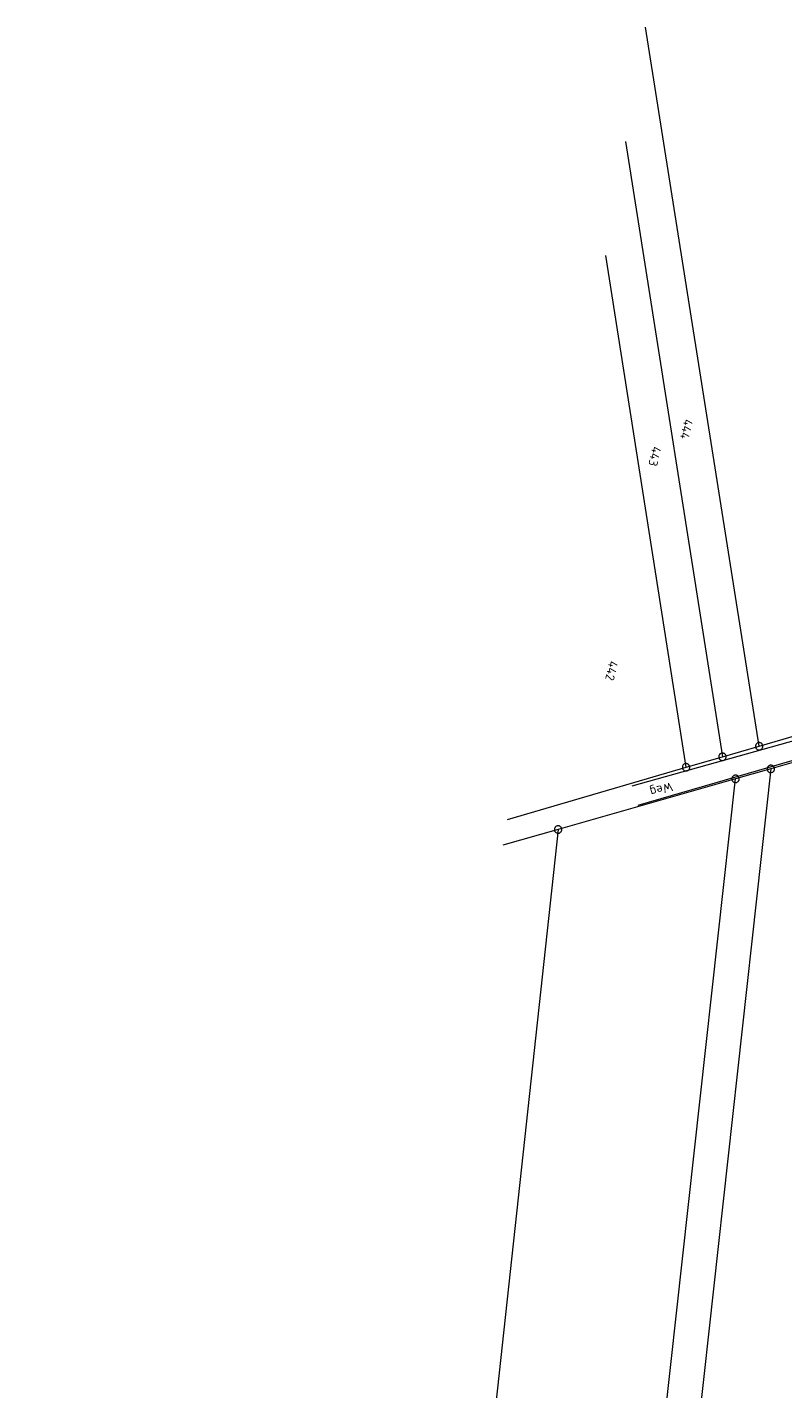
# Model space of a CAD drawing. Header units: metres. Extents: x 3425540 to 3446143, y 5432760 to 5444637.
# Tile 152 of 256: x 3435746 to 3435898, y 5439951 to 5440226. Entities that reach past the tile are written whole.
import ezdxf
from ezdxf.enums import TextEntityAlignment as Align

# ---------------------------------------------------------------- set-up
doc = ezdxf.new("R2010")
doc.units = ezdxf.units.M
doc.layers.add('B_Bestand', color=9, linetype='Continuous', lineweight=18)
doc.layers.add('B_Flurgrenzen', color=9, linetype='Continuous', lineweight=18)
doc.styles.get("Standard").update_dxf_attribs({"font": 'isocpeur.ttf'})

msp = doc.modelspace()

# ---------------------------------------------------------------- linework, layer by layer
at = {"layer": 'B_Bestand'}
for points in [[(3435905.91, 5440083), (3435905.68, 5440083.37), (3435867.58, 5440072.71)], [(3435868.85, 5440068.89), (3435906.6, 5440079.79), (3435906.41, 5440080.31)]]:
    msp.add_lwpolyline(points, dxfattribs=at)
for points, knots in [([(3435828.65, 5439499.64), (3435826.74, 5439500.06), (3435824.82, 5439500.48), (3435822.91, 5439500.91), (3435822.73, 5439500.95), (3435822.56, 5439500.96), (3435822.38, 5439501.08), (3435822.31, 5439501.13), (3435822.26, 5439501.2), (3435822.27, 5439501.26), (3435822.34, 5439501.73), (3435822.6, 5439502.24), (3435822.9, 5439502.69), (3435823.55, 5439503.65), (3435824.25, 5439504.52), (3435824.88, 5439505.47), (3435825.94, 5439507.05), (3435827.05, 5439508.58), (3435827.85, 5439510.32), (3435829.38, 5439513.65), (3435830.18, 5439517.17), (3435830.94, 5439520.69), (3435831.73, 5439524.38), (3435832.56, 5439528.06), (3435833.25, 5439531.76), (3435834.28, 5439537.33), (3435835.27, 5439542.9), (3435836.31, 5439548.46), (3435837.58, 5439555.22), (3435838.82, 5439561.99), (3435840.19, 5439568.73), (3435842.26, 5439578.93), (3435844.48, 5439589.1), (3435846.67, 5439599.27), (3435849.92, 5439614.41), (3435853.31, 5439629.52), (3435856.56, 5439644.65), (3435858.94, 5439655.71), (3435860.83, 5439666.87), (3435863.24, 5439677.92), (3435864.39, 5439683.2), (3435865.7, 5439688.43), (3435866.88, 5439693.7), (3435870.78, 5439711.27), (3435874.7, 5439728.83), (3435878.39, 5439746.44), (3435879.92, 5439753.76), (3435881.38, 5439761.08), (3435882.86, 5439768.41), (3435886.89, 5439788.27), (3435891.46, 5439808.03), (3435894.53, 5439828.09), (3435896.83, 5439843.12), (3435897.53, 5439858.32), (3435899.13, 5439873.43), (3435900.7, 5439888.35), (3435902.36, 5439903.26), (3435904.1, 5439918.16), (3435907.4, 5439946.46), (3435919.75, 5439973.07), (3435923.45, 5440001.45), (3435923.91, 5440004.93), (3435923.98, 5440008.45), (3435923.78, 5440011.94), (3435922.66, 5440031.36), (3435919.9, 5440050.76), (3435918.58, 5440070.18), (3435918.24, 5440075.35), (3435916.98, 5440080.72), (3435918.29, 5440085.74), (3435918.84, 5440087.81), (3435919.38, 5440089.89), (3435919.93, 5440091.96)], [0, 0, 0, 0, 0.009642, 0.009642, 0.009642, 0.010561, 0.010561, 0.010561, 0.010915, 0.010915, 0.010915, 0.013471, 0.013471, 0.013471, 0.019082, 0.019082, 0.019082, 0.028428, 0.028428, 0.028428, 0.046188, 0.046188, 0.046188, 0.064753, 0.064753, 0.064753, 0.092622, 0.092622, 0.092622, 0.126505, 0.126505, 0.126505, 0.177764, 0.177764, 0.177764, 0.254017, 0.254017, 0.254017, 0.309722, 0.309722, 0.309722, 0.336308, 0.336308, 0.336308, 0.424936, 0.424936, 0.424936, 0.461735, 0.461735, 0.461735, 0.561565, 0.561565, 0.561565, 0.636388, 0.636388, 0.636388, 0.710269, 0.710269, 0.710269, 0.850661, 0.850661, 0.850661, 0.867886, 0.867886, 0.867886, 0.963883, 0.963883, 0.963883, 0.98943, 0.98943, 0.98943, 1, 1, 1, 1]), ([(3435914.92, 5440084.99), (3435915.08, 5440082.12), (3435915.23, 5440079.26), (3435915.38, 5440076.4), (3435916.36, 5440058.01), (3435919.17, 5440039.75), (3435920.57, 5440021.4), (3435921.07, 5440014.81), (3435921.27, 5440008.13), (3435920.46, 5440001.55), (3435919.69, 5439995.3), (3435918.3, 5439989.18), (3435916.92, 5439983.05), (3435912.66, 5439964.16), (3435905.65, 5439945.93), (3435902.82, 5439926.78), (3435900.46, 5439910.81), (3435898.91, 5439894.75), (3435897.21, 5439878.71), (3435895.87, 5439866.06), (3435895.08, 5439853.37), (3435893.44, 5439840.75), (3435890.3, 5439816.64), (3435885.46, 5439792.79), (3435880.46, 5439769.01), (3435878.49, 5439759.68), (3435876.53, 5439750.34), (3435874.56, 5439741), (3435872.07, 5439729.19), (3435869.58, 5439717.38), (3435867.08, 5439705.57), (3435865.79, 5439699.46), (3435863.94, 5439693.47), (3435862.68, 5439687.35), (3435861.26, 5439680.48), (3435859.86, 5439673.61), (3435858.46, 5439666.74), (3435856.3, 5439656.09), (3435854.18, 5439645.43), (3435851.98, 5439634.79), (3435850.35, 5439626.91), (3435848.6, 5439619.05), (3435846.88, 5439611.19), (3435845.31, 5439604.01), (3435843.71, 5439596.84), (3435842.14, 5439589.65), (3435840.04, 5439580), (3435838.07, 5439570.32), (3435836.07, 5439560.64), (3435833.7, 5439549.14), (3435831.59, 5439537.6), (3435829.31, 5439526.09), (3435828.53, 5439522.17), (3435827.57, 5439518.31), (3435826.56, 5439514.44), (3435826.04, 5439512.48), (3435825.38, 5439510.51), (3435824.2, 5439508.87), (3435823.04, 5439507.25), (3435821.85, 5439505.68), (3435820.67, 5439504.09), (3435820.13, 5439503.35), (3435819.6, 5439502.63), (3435819.03, 5439501.9), (3435818.94, 5439501.78), (3435818.78, 5439501.68), (3435818.62, 5439501.68), (3435813.25, 5439501.78), (3435807.86, 5439502.21), (3435802.5, 5439502.72), (3435791.04, 5439503.82), (3435779.58, 5439505.03), (3435768.1, 5439506.03), (3435760.65, 5439506.68), (3435753.2, 5439507.33), (3435745.75, 5439507.98)], [0, 0, 0, 0, 0.012862, 0.012862, 0.012862, 0.09549, 0.09549, 0.09549, 0.12519, 0.12519, 0.12519, 0.153358, 0.153358, 0.153358, 0.240119, 0.240119, 0.240119, 0.312518, 0.312518, 0.312518, 0.369573, 0.369573, 0.369573, 0.478618, 0.478618, 0.478618, 0.521434, 0.521434, 0.521434, 0.575603, 0.575603, 0.575603, 0.603636, 0.603636, 0.603636, 0.635105, 0.635105, 0.635105, 0.683871, 0.683871, 0.683871, 0.719978, 0.719978, 0.719978, 0.752963, 0.752963, 0.752963, 0.797304, 0.797304, 0.797304, 0.849968, 0.849968, 0.849968, 0.867869, 0.867869, 0.867869, 0.876919, 0.876919, 0.876919, 0.885803, 0.885803, 0.885803, 0.889887, 0.889887, 0.889887, 0.890587, 0.890587, 0.890587, 0.914748, 0.914748, 0.914748, 0.96644, 0.96644, 0.96644, 1, 1, 1, 1])]:
    msp.add_open_spline(points, degree=3, knots=knots, dxfattribs=at)
at = {"layer": 'B_Flurgrenzen'}
for p, q in [((3435893.21, 5440080.73), (3435870.33, 5440225.51)), ((3435866.31, 5440202.47), (3435885.82, 5440078.61)), ((3435878.49, 5440076.49), (3435862.32, 5440179.57)), ((3435893.21, 5440080.73), (3435906.38, 5440084.64)), ((3435885.82, 5440078.61), (3435893.21, 5440080.73)), ((3435878.49, 5440076.49), (3435885.82, 5440078.61)), ((3435907.26, 5440079.53), (3435895.56, 5440076.16)), ((3435842.5, 5440066), (3435878.49, 5440076.49)), ((3435895.56, 5440076.16), (3435862.03, 5439772.94)), ((3435895.56, 5440076.16), (3435888.45, 5440074.16)), ((3435888.45, 5440074.16), (3435852.71, 5440063.96)), ((3435855.16, 5439772.88), (3435888.45, 5440074.16)), ((3435852.71, 5440063.96), (3435820.97, 5439772.47)), ((3435852.71, 5440063.96), (3435841.59, 5440060.78))]:
    msp.add_line(p, q, dxfattribs=at)
for points in [[(3435892.49, 5440080.52), (3435892.52, 5440080.43), (3435892.56, 5440080.35), (3435892.62, 5440080.27), (3435892.68, 5440080.2), (3435892.75, 5440080.14), (3435892.83, 5440080.09), (3435892.91, 5440080.04), (3435893, 5440080.01), (3435893.09, 5440079.99), (3435893.19, 5440079.99), (3435893.28, 5440079.99), (3435893.37, 5440080), (3435893.46, 5440080.03), (3435893.55, 5440080.07), (3435893.63, 5440080.12), (3435893.7, 5440080.17), (3435893.77, 5440080.24), (3435893.83, 5440080.31), (3435893.87, 5440080.39), (3435893.91, 5440080.48), (3435893.94, 5440080.57), (3435893.95, 5440080.66), (3435893.96, 5440080.76), (3435893.95, 5440080.85), (3435893.93, 5440080.94), (3435893.9, 5440081.03), (3435893.85, 5440081.11), (3435893.8, 5440081.19), (3435893.74, 5440081.26), (3435893.66, 5440081.32), (3435893.59, 5440081.38), (3435893.5, 5440081.42), (3435893.42, 5440081.45), (3435893.32, 5440081.47), (3435893.23, 5440081.48), (3435893.14, 5440081.47), (3435893.04, 5440081.46), (3435892.95, 5440081.43), (3435892.87, 5440081.39), (3435892.79, 5440081.35), (3435892.71, 5440081.29), (3435892.65, 5440081.23), (3435892.59, 5440081.15), (3435892.54, 5440081.07), (3435892.51, 5440080.98), (3435892.48, 5440080.89), (3435892.46, 5440080.8), (3435892.46, 5440080.7), (3435892.47, 5440080.61), (3435892.49, 5440080.52)], [(3435886.56, 5440078.74), (3435886.54, 5440078.83), (3435886.51, 5440078.92), (3435886.46, 5440079.01), (3435886.41, 5440079.08), (3435886.34, 5440079.15), (3435886.27, 5440079.21), (3435886.2, 5440079.27), (3435886.11, 5440079.3), (3435886.02, 5440079.34), (3435885.93, 5440079.35), (3435885.84, 5440079.36), (3435885.74, 5440079.36), (3435885.65, 5440079.34), (3435885.56, 5440079.31), (3435885.48, 5440079.27), (3435885.39, 5440079.23), (3435885.32, 5440079.17), (3435885.25, 5440079.1), (3435885.2, 5440079.03), (3435885.15, 5440078.94), (3435885.11, 5440078.86), (3435885.09, 5440078.77), (3435885.07, 5440078.67), (3435885.07, 5440078.58), (3435885.08, 5440078.49), (3435885.1, 5440078.4), (3435885.14, 5440078.31), (3435885.18, 5440078.22), (3435885.24, 5440078.15), (3435885.3, 5440078.08), (3435885.37, 5440078.02), (3435885.45, 5440077.96), (3435885.53, 5440077.92), (3435885.62, 5440077.89), (3435885.71, 5440077.88), (3435885.8, 5440077.87), (3435885.9, 5440077.87), (3435885.99, 5440077.89), (3435886.08, 5440077.92), (3435886.17, 5440077.95), (3435886.25, 5440078), (3435886.32, 5440078.06), (3435886.39, 5440078.12), (3435886.44, 5440078.2), (3435886.49, 5440078.28), (3435886.53, 5440078.37), (3435886.55, 5440078.46), (3435886.57, 5440078.56), (3435886.57, 5440078.65), (3435886.56, 5440078.74)], [(3435877.75, 5440076.65), (3435877.74, 5440076.55), (3435877.74, 5440076.46), (3435877.75, 5440076.37), (3435877.77, 5440076.28), (3435877.8, 5440076.19), (3435877.85, 5440076.1), (3435877.9, 5440076.02), (3435877.96, 5440075.96), (3435878.03, 5440075.89), (3435878.11, 5440075.85), (3435878.19, 5440075.8), (3435878.28, 5440075.77), (3435878.37, 5440075.75), (3435878.47, 5440075.74), (3435878.56, 5440075.75), (3435878.65, 5440075.76), (3435878.74, 5440075.79), (3435878.83, 5440075.82), (3435878.91, 5440075.87), (3435878.98, 5440075.94), (3435879.05, 5440076), (3435879.11, 5440076.07), (3435879.16, 5440076.16), (3435879.19, 5440076.24), (3435879.22, 5440076.33), (3435879.23, 5440076.42), (3435879.23, 5440076.52), (3435879.22, 5440076.61), (3435879.2, 5440076.7), (3435879.17, 5440076.79), (3435879.12, 5440076.88), (3435879.07, 5440076.95), (3435879.01, 5440077.02), (3435878.94, 5440077.09), (3435878.86, 5440077.13), (3435878.78, 5440077.18), (3435878.69, 5440077.21), (3435878.6, 5440077.23), (3435878.5, 5440077.24), (3435878.41, 5440077.23), (3435878.32, 5440077.22), (3435878.23, 5440077.19), (3435878.14, 5440077.16), (3435878.06, 5440077.11), (3435877.99, 5440077.04), (3435877.92, 5440076.98), (3435877.86, 5440076.91), (3435877.81, 5440076.82), (3435877.78, 5440076.74), (3435877.75, 5440076.65)], [(3435889.18, 5440074.01), (3435889.2, 5440074.1), (3435889.2, 5440074.19), (3435889.19, 5440074.29), (3435889.16, 5440074.38), (3435889.13, 5440074.46), (3435889.08, 5440074.55), (3435889.03, 5440074.63), (3435888.97, 5440074.7), (3435888.9, 5440074.76), (3435888.82, 5440074.81), (3435888.73, 5440074.85), (3435888.64, 5440074.88), (3435888.55, 5440074.9), (3435888.46, 5440074.9), (3435888.36, 5440074.9), (3435888.27, 5440074.89), (3435888.18, 5440074.86), (3435888.1, 5440074.82), (3435888.02, 5440074.77), (3435887.95, 5440074.71), (3435887.88, 5440074.64), (3435887.82, 5440074.57), (3435887.77, 5440074.48), (3435887.74, 5440074.4), (3435887.71, 5440074.31), (3435887.7, 5440074.22), (3435887.7, 5440074.13), (3435887.71, 5440074.03), (3435887.73, 5440073.94), (3435887.77, 5440073.85), (3435887.81, 5440073.76), (3435887.86, 5440073.69), (3435887.93, 5440073.62), (3435888, 5440073.56), (3435888.08, 5440073.51), (3435888.16, 5440073.47), (3435888.25, 5440073.44), (3435888.34, 5440073.42), (3435888.44, 5440073.41), (3435888.53, 5440073.42), (3435888.62, 5440073.43), (3435888.71, 5440073.46), (3435888.8, 5440073.49), (3435888.88, 5440073.55), (3435888.95, 5440073.61), (3435889.02, 5440073.67), (3435889.07, 5440073.75), (3435889.12, 5440073.83), (3435889.16, 5440073.92), (3435889.18, 5440074.01)], [(3435895.41, 5440075.43), (3435895.5, 5440075.41), (3435895.6, 5440075.41), (3435895.69, 5440075.42), (3435895.78, 5440075.45), (3435895.87, 5440075.49), (3435895.96, 5440075.53), (3435896.03, 5440075.58), (3435896.1, 5440075.64), (3435896.16, 5440075.72), (3435896.21, 5440075.8), (3435896.25, 5440075.88), (3435896.28, 5440075.97), (3435896.3, 5440076.06), (3435896.3, 5440076.16), (3435896.3, 5440076.25), (3435896.29, 5440076.34), (3435896.26, 5440076.43), (3435896.22, 5440076.52), (3435896.17, 5440076.59), (3435896.11, 5440076.67), (3435896.04, 5440076.73), (3435895.97, 5440076.79), (3435895.88, 5440076.84), (3435895.8, 5440076.87), (3435895.71, 5440076.9), (3435895.61, 5440076.91), (3435895.52, 5440076.91), (3435895.42, 5440076.9), (3435895.33, 5440076.88), (3435895.25, 5440076.84), (3435895.16, 5440076.8), (3435895.09, 5440076.75), (3435895.02, 5440076.68), (3435894.96, 5440076.61), (3435894.91, 5440076.53), (3435894.87, 5440076.45), (3435894.84, 5440076.36), (3435894.82, 5440076.26), (3435894.81, 5440076.17), (3435894.82, 5440076.08), (3435894.83, 5440075.98), (3435894.86, 5440075.89), (3435894.9, 5440075.81), (3435894.95, 5440075.73), (3435895.01, 5440075.66), (3435895.08, 5440075.59), (3435895.15, 5440075.53), (3435895.24, 5440075.49), (3435895.32, 5440075.45), (3435895.41, 5440075.43)], [(3435853.39, 5440063.63), (3435853.42, 5440063.72), (3435853.44, 5440063.81), (3435853.46, 5440063.91), (3435853.45, 5440064), (3435853.44, 5440064.09), (3435853.42, 5440064.19), (3435853.39, 5440064.27), (3435853.34, 5440064.36), (3435853.29, 5440064.43), (3435853.22, 5440064.5), (3435853.15, 5440064.56), (3435853.07, 5440064.61), (3435852.99, 5440064.65), (3435852.9, 5440064.68), (3435852.81, 5440064.7), (3435852.71, 5440064.71), (3435852.62, 5440064.7), (3435852.53, 5440064.69), (3435852.44, 5440064.66), (3435852.35, 5440064.61), (3435852.27, 5440064.56), (3435852.2, 5440064.51), (3435852.13, 5440064.44), (3435852.08, 5440064.36), (3435852.03, 5440064.28), (3435852, 5440064.19), (3435851.97, 5440064.11), (3435851.96, 5440064.01), (3435851.96, 5440063.91), (3435851.98, 5440063.82), (3435852, 5440063.73), (3435852.03, 5440063.64), (3435852.07, 5440063.56), (3435852.13, 5440063.48), (3435852.2, 5440063.42), (3435852.27, 5440063.36), (3435852.35, 5440063.31), (3435852.43, 5440063.27), (3435852.52, 5440063.24), (3435852.61, 5440063.22), (3435852.7, 5440063.21), (3435852.8, 5440063.21), (3435852.89, 5440063.23), (3435852.98, 5440063.26), (3435853.06, 5440063.3), (3435853.14, 5440063.35), (3435853.22, 5440063.41), (3435853.29, 5440063.48), (3435853.34, 5440063.55), (3435853.39, 5440063.63)]]:
    msp.add_lwpolyline(points, dxfattribs=at)

# ---------------------------------------------------------------- texts
at = {"layer": 'B_Bestand'}
msp.add_text('Weg', height=1.8, rotation=196.1944, dxfattribs=at).set_placement((3435875.5, 5440073.52))
at = {"layer": 'B_Flurgrenzen'}
for s, p in [('444', (3435878.57, 5440144.55)), ('443', (3435872.18, 5440139.1)), ('442', (3435863.48, 5440095.92))]:
    msp.add_text(s, height=1.8, rotation=257.535, dxfattribs=at).set_placement(p, align=Align.MIDDLE)

doc.saveas('drawing.dxf')
